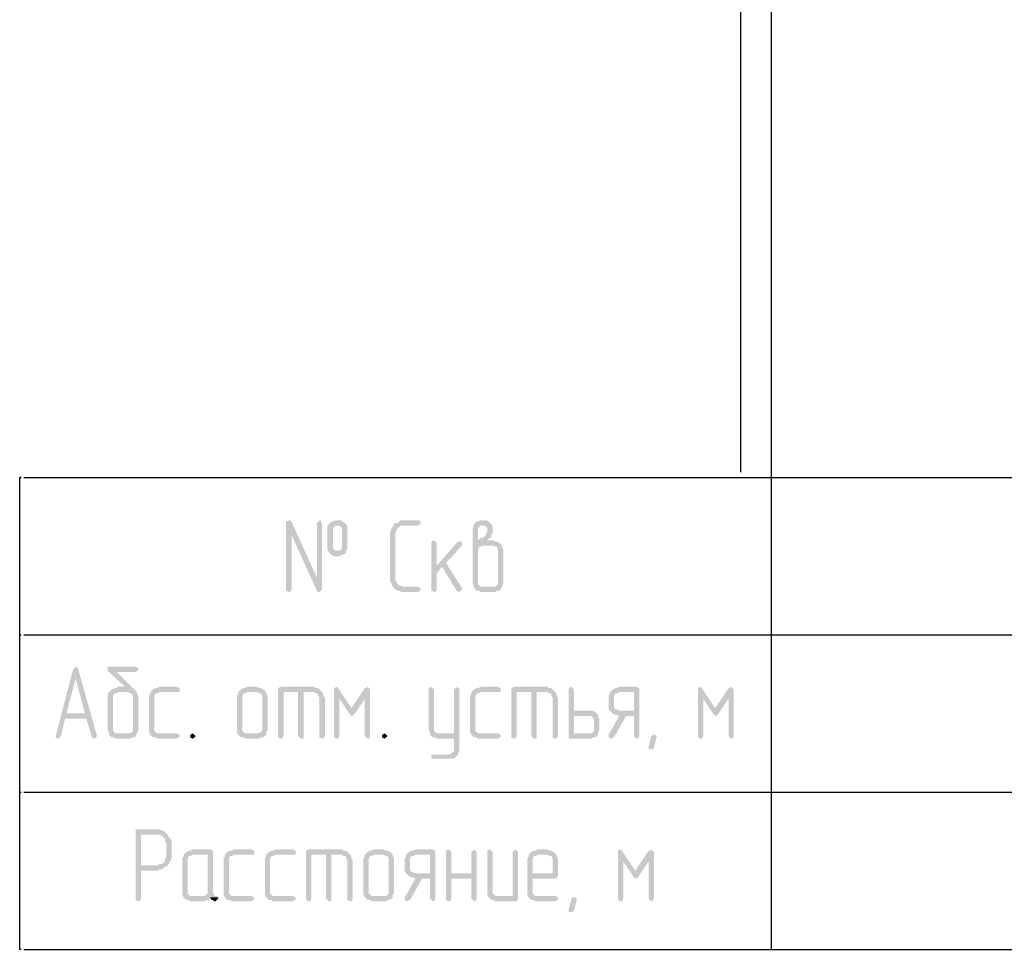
# Model space of a CAD drawing. Header units: millimetres. Extents: x -93479 to 1057970, y -66333 to 172656.
# Tile 60 of 256: x 163494 to 166624, y 18520 to 21475. Entities that reach past the tile are written whole.
import ezdxf

# ---------------------------------------------------------------- set-up
doc = ezdxf.new("R2010")
doc.units = ezdxf.units.MM
doc.layers.add('PDF _Геометрия', color=7, linetype='Continuous')
doc.layers.add('PDF _Сплошная заливка', color=7, linetype='Continuous')

# ---------------------------------------------------------------- blocks, each defined once
blk = doc.blocks.new('геология2')
at = {"layer": 'PDF _Сплошная заливка', "transparency": 33554559}
for points in [[(26.6372, -22.3101), (26.6338, -22.3118), (26.6338, -22.3134), (26.6405, -22.3284), (26.6722, -22.3984), (26.6738, -22.4001), (26.6755, -22.4001), (26.6772, -22.3984), (26.6788, -22.3968), (26.6722, -22.3818), (26.6405, -22.3118), (26.6388, -22.3101)], [(26.6338, -22.3134), (26.6338, -22.3984), (26.6372, -22.4001), (26.6388, -22.4001), (26.6405, -22.3968), (26.6405, -22.3284)], [(26.6755, -22.3101), (26.6738, -22.3118), (26.6722, -22.3134), (26.6722, -22.3818), (26.6788, -22.3968), (26.6788, -22.3134), (26.6772, -22.3118), (26.6772, -22.3101)], [(26.6972, -22.3101), (26.6955, -22.3101), (26.6922, -22.3118), (26.6905, -22.3118), (26.6888, -22.3134), (26.6872, -22.3151), (26.6855, -22.3168), (26.6855, -22.3468), (26.6872, -22.3501), (26.6972, -22.3484), (26.6955, -22.3484), (26.6938, -22.3468), (26.6922, -22.3451), (26.6922, -22.3418), (26.6922, -22.3201), (26.6938, -22.3184), (26.6955, -22.3168), (26.6972, -22.3168), (26.7088, -22.3151), (26.7072, -22.3134), (26.7038, -22.3118), (26.7022, -22.3101), (26.7005, -22.3101)], [(26.7088, -22.3151), (26.6972, -22.3168), (26.7005, -22.3168), (26.7022, -22.3184), (26.7038, -22.3201), (26.7038, -22.3234), (26.7038, -22.3451), (26.7022, -22.3468), (26.7005, -22.3484), (26.6972, -22.3484), (26.6872, -22.3501), (26.6888, -22.3518), (26.6905, -22.3534), (26.6938, -22.3551), (26.7005, -22.3551), (26.7038, -22.3534), (26.7055, -22.3534), (26.7072, -22.3518), (26.7088, -22.3501), (26.7088, -22.3484), (26.7105, -22.3451), (26.7105, -22.3184)], [(26.7988, -22.3101), (26.7772, -22.3101), (26.7755, -22.3118), (26.7738, -22.3134), (26.7705, -22.3134), (26.7688, -22.3151), (26.7672, -22.3184), (26.7655, -22.3201), (26.7655, -22.3218), (26.7638, -22.3251), (26.7638, -22.3868), (26.7655, -22.3884), (26.7655, -22.3901), (26.7672, -22.3934), (26.7688, -22.3951), (26.7705, -22.3968), (26.7738, -22.3984), (26.7755, -22.3984), (26.7788, -22.4001), (26.7988, -22.4001), (26.8005, -22.3984), (26.8022, -22.3984), (26.8022, -22.3951), (26.7988, -22.3934), (26.7805, -22.3934), (26.7772, -22.3918), (26.7755, -22.3918), (26.7738, -22.3901), (26.7722, -22.3884), (26.7705, -22.3851), (26.7705, -22.3251), (26.7722, -22.3218), (26.7738, -22.3201), (26.7755, -22.3184), (26.7772, -22.3168), (26.7988, -22.3168), (26.8005, -22.3151), (26.8022, -22.3151), (26.8022, -22.3118)], [(26.8805, -22.3101), (26.8772, -22.3101), (26.8738, -22.3118), (26.8722, -22.3118), (26.8705, -22.3134), (26.8688, -22.3151), (26.8688, -22.3168), (26.8672, -22.3201), (26.8672, -22.3901), (26.8688, -22.3918), (26.8688, -22.3951), (26.8705, -22.3968), (26.8722, -22.3984), (26.8755, -22.3984), (26.8772, -22.4001), (26.8955, -22.4001), (26.8972, -22.3984), (26.9005, -22.3984), (26.9022, -22.3968), (26.9038, -22.3934), (26.8772, -22.3934), (26.8755, -22.3918), (26.8738, -22.3901), (26.8738, -22.3468), (26.8755, -22.3434), (26.8772, -22.3434), (26.8805, -22.3418), (26.9038, -22.3418), (26.9022, -22.3401), (26.9005, -22.3384), (26.8972, -22.3368), (26.8955, -22.3368), (26.8922, -22.3351), (26.8738, -22.3351), (26.8738, -22.3201), (26.8755, -22.3184), (26.8772, -22.3168), (26.8805, -22.3168), (26.8905, -22.3151), (26.8888, -22.3134), (26.8872, -22.3118), (26.8838, -22.3101), (26.8822, -22.3101)], [(26.8905, -22.3151), (26.8805, -22.3168), (26.8822, -22.3168), (26.8838, -22.3184), (26.8855, -22.3201), (26.8855, -22.3234), (26.8855, -22.3251), (26.8838, -22.3268), (26.8838, -22.3284), (26.8822, -22.3301), (26.8805, -22.3318), (26.8788, -22.3318), (26.8755, -22.3334), (26.8738, -22.3351), (26.8855, -22.3351), (26.8872, -22.3334), (26.8888, -22.3318), (26.8905, -22.3318), (26.8905, -22.3284), (26.8922, -22.3268), (26.8922, -22.3184)], [(26.8188, -22.3351), (26.8155, -22.3368), (26.8155, -22.3384), (26.8155, -22.3984), (26.8172, -22.3984), (26.8188, -22.4001), (26.8205, -22.4001), (26.8222, -22.3968), (26.8222, -22.3768), (26.8288, -22.3684), (26.8222, -22.3668), (26.8222, -22.3384), (26.8205, -22.3368)], [(26.8505, -22.3368), (26.8488, -22.3368), (26.8222, -22.3668), (26.8288, -22.3684), (26.8472, -22.3984), (26.8505, -22.4001), (26.8522, -22.3984), (26.8538, -22.3968), (26.8538, -22.3951), (26.8338, -22.3634), (26.8538, -22.3418), (26.8538, -22.3368)], [(26.9038, -22.3418), (26.8922, -22.3418), (26.8955, -22.3434), (26.8972, -22.3434), (26.8988, -22.3468), (26.8988, -22.3901), (26.8972, -22.3918), (26.8955, -22.3934), (26.8805, -22.3934), (26.9038, -22.3934), (26.9038, -22.3918), (26.9055, -22.3901), (26.9055, -22.3468), (26.9038, -22.3434)], [(26.3672, -22.4968), (26.3455, -22.5801), (26.3455, -22.5818), (26.3488, -22.5834), (26.3505, -22.5818), (26.3522, -22.5801), (26.3572, -22.5584), (26.3838, -22.5584), (26.3588, -22.5518), (26.3705, -22.5084)], [(26.3705, -22.4934), (26.3688, -22.4951), (26.3672, -22.4968), (26.3705, -22.5084), (26.3822, -22.5518), (26.3588, -22.5518), (26.3838, -22.5584), (26.3905, -22.5801), (26.3922, -22.5834), (26.3938, -22.5834), (26.3955, -22.5818), (26.3972, -22.5801), (26.3738, -22.4968), (26.3722, -22.4934)], [(26.4455, -22.4934), (26.4105, -22.4934), (26.4105, -22.4984), (26.4322, -22.5184), (26.4238, -22.5184), (26.4205, -22.5201), (26.4188, -22.5201), (26.4155, -22.5218), (26.4138, -22.5234), (26.4122, -22.5251), (26.4105, -22.5268), (26.4105, -22.5734), (26.4122, -22.5751), (26.4122, -22.5784), (26.4138, -22.5801), (26.4155, -22.5818), (26.4188, -22.5818), (26.4205, -22.5834), (26.4388, -22.5834), (26.4405, -22.5818), (26.4438, -22.5818), (26.4455, -22.5801), (26.4472, -22.5768), (26.4205, -22.5768), (26.4188, -22.5751), (26.4172, -22.5734), (26.4172, -22.5301), (26.4188, -22.5268), (26.4205, -22.5268), (26.4238, -22.5251), (26.4472, -22.5251), (26.4455, -22.5234), (26.4222, -22.5001), (26.4455, -22.5001), (26.4472, -22.4984), (26.4488, -22.4984), (26.4488, -22.4951)], [(26.4472, -22.5251), (26.4355, -22.5251), (26.4388, -22.5268), (26.4405, -22.5268), (26.4422, -22.5301), (26.4422, -22.5734), (26.4405, -22.5751), (26.4388, -22.5768), (26.4238, -22.5768), (26.4472, -22.5768), (26.4472, -22.5751), (26.4488, -22.5734), (26.4488, -22.5301), (26.4472, -22.5268)], [(26.4972, -22.5184), (26.4755, -22.5184), (26.4722, -22.5201), (26.4705, -22.5201), (26.4672, -22.5218), (26.4655, -22.5234), (26.4638, -22.5251), (26.4638, -22.5268), (26.4622, -22.5301), (26.4622, -22.5751), (26.4638, -22.5784), (26.4655, -22.5801), (26.4672, -22.5818), (26.4705, -22.5818), (26.4722, -22.5834), (26.4972, -22.5834), (26.4988, -22.5818), (26.5005, -22.5818), (26.5005, -22.5784), (26.4972, -22.5768), (26.4722, -22.5768), (26.4705, -22.5751), (26.4688, -22.5734), (26.4688, -22.5301), (26.4705, -22.5268), (26.4722, -22.5268), (26.4755, -22.5251), (26.5005, -22.5251), (26.5005, -22.5201)], [(26.5738, -22.5251), (26.5738, -22.5268), (26.5722, -22.5301), (26.5722, -22.5751), (26.5738, -22.5784), (26.5755, -22.5801), (26.5772, -22.5818), (26.5805, -22.5818), (26.5822, -22.5834), (26.6005, -22.5834), (26.6022, -22.5818), (26.6055, -22.5818), (26.6072, -22.5801), (26.6088, -22.5784), (26.5855, -22.5768), (26.5822, -22.5768), (26.5805, -22.5751), (26.5788, -22.5734), (26.5788, -22.5301), (26.5805, -22.5268), (26.5822, -22.5268), (26.5855, -22.5251), (26.5972, -22.5251)], [(26.5972, -22.5184), (26.5855, -22.5184), (26.5822, -22.5201), (26.5805, -22.5201), (26.5772, -22.5218), (26.5755, -22.5234), (26.5738, -22.5251), (26.5972, -22.5251), (26.6005, -22.5268), (26.6022, -22.5268), (26.6038, -22.5301), (26.6038, -22.5734), (26.6022, -22.5751), (26.6005, -22.5768), (26.5855, -22.5768), (26.6088, -22.5784), (26.6088, -22.5751), (26.6105, -22.5734), (26.6105, -22.5301), (26.6088, -22.5268), (26.6088, -22.5251), (26.6072, -22.5234), (26.6055, -22.5218), (26.6022, -22.5201), (26.6005, -22.5201)], [(26.6688, -22.5184), (26.6272, -22.5184), (26.6238, -22.5201), (26.6238, -22.5218), (26.6238, -22.5818), (26.6272, -22.5834), (26.6288, -22.5834), (26.6305, -22.5801), (26.6305, -22.5251), (26.6788, -22.5251), (26.6772, -22.5234), (26.6755, -22.5218), (26.6738, -22.5201), (26.6705, -22.5201)], [(26.6488, -22.5251), (26.6488, -22.5801), (26.6505, -22.5818), (26.6522, -22.5834), (26.6555, -22.5834), (26.6555, -22.5801), (26.6555, -22.5251), (26.6688, -22.5251)], [(26.6788, -22.5251), (26.6488, -22.5251), (26.6688, -22.5251), (26.6705, -22.5268), (26.6738, -22.5268), (26.6738, -22.5301), (26.6755, -22.5318), (26.6755, -22.5818), (26.6788, -22.5834), (26.6805, -22.5834), (26.6822, -22.5801), (26.6822, -22.5318), (26.6805, -22.5301), (26.6805, -22.5268)], [(26.6972, -22.5184), (26.6938, -22.5201), (26.6938, -22.5218), (26.7005, -22.5334), (26.7138, -22.5534), (26.7155, -22.5451), (26.6988, -22.5201)], [(26.6938, -22.5218), (26.6938, -22.5818), (26.6972, -22.5834), (26.6988, -22.5834), (26.7005, -22.5801), (26.7005, -22.5334)], [(26.7355, -22.5184), (26.7338, -22.5201), (26.7322, -22.5201), (26.7155, -22.5451), (26.7138, -22.5534), (26.7155, -22.5551), (26.7188, -22.5534), (26.7322, -22.5334), (26.7388, -22.5218), (26.7372, -22.5201)], [(26.7388, -22.5218), (26.7322, -22.5334), (26.7322, -22.5801), (26.7338, -22.5818), (26.7355, -22.5834), (26.7372, -22.5834), (26.7388, -22.5801)], [(26.8155, -22.5184), (26.8122, -22.5201), (26.8122, -22.5218), (26.8122, -22.5734), (26.8138, -22.5751), (26.8138, -22.5784), (26.8255, -22.5768), (26.8222, -22.5768), (26.8205, -22.5751), (26.8188, -22.5734), (26.8188, -22.5218), (26.8172, -22.5201)], [(26.8472, -22.5184), (26.8455, -22.5201), (26.8438, -22.5218), (26.8438, -22.5768), (26.8255, -22.5768), (26.8138, -22.5784), (26.8155, -22.5801), (26.8172, -22.5818), (26.8205, -22.5818), (26.8222, -22.5834), (26.8438, -22.5834), (26.8438, -22.5984), (26.8422, -22.6001), (26.8405, -22.6018), (26.8372, -22.6034), (26.8155, -22.6034), (26.8155, -22.6084), (26.8422, -22.6084), (26.8455, -22.6068), (26.8472, -22.6051), (26.8488, -22.6034), (26.8488, -22.6018), (26.8505, -22.5984), (26.8505, -22.5201), (26.8488, -22.5201)], [(26.8988, -22.5184), (26.8772, -22.5184), (26.8738, -22.5201), (26.8722, -22.5201), (26.8688, -22.5218), (26.8672, -22.5234), (26.8655, -22.5251), (26.8655, -22.5268), (26.8638, -22.5301), (26.8638, -22.5751), (26.8655, -22.5784), (26.8672, -22.5801), (26.8688, -22.5818), (26.8722, -22.5818), (26.8738, -22.5834), (26.8988, -22.5834), (26.9005, -22.5818), (26.9022, -22.5818), (26.9022, -22.5784), (26.8988, -22.5768), (26.8738, -22.5768), (26.8722, -22.5751), (26.8705, -22.5734), (26.8705, -22.5301), (26.8722, -22.5268), (26.8738, -22.5268), (26.8772, -22.5251), (26.9022, -22.5251), (26.9022, -22.5201)], [(26.9605, -22.5184), (26.9188, -22.5184), (26.9155, -22.5201), (26.9155, -22.5218), (26.9155, -22.5818), (26.9188, -22.5834), (26.9205, -22.5834), (26.9222, -22.5801), (26.9222, -22.5251), (26.9705, -22.5251), (26.9688, -22.5234), (26.9672, -22.5218), (26.9655, -22.5201), (26.9622, -22.5201)], [(26.9405, -22.5251), (26.9405, -22.5801), (26.9422, -22.5818), (26.9438, -22.5834), (26.9472, -22.5834), (26.9472, -22.5801), (26.9472, -22.5251), (26.9605, -22.5251)], [(26.9705, -22.5251), (26.9405, -22.5251), (26.9605, -22.5251), (26.9622, -22.5268), (26.9655, -22.5268), (26.9655, -22.5301), (26.9672, -22.5318), (26.9672, -22.5818), (26.9705, -22.5834), (26.9722, -22.5834), (26.9738, -22.5801), (26.9738, -22.5318), (26.9722, -22.5301), (26.9722, -22.5268)], [(26.9905, -22.5184), (26.9872, -22.5201), (26.9872, -22.5218), (26.9872, -22.5818), (26.9888, -22.5834), (27.0155, -22.5834), (27.0172, -22.5818), (27.0205, -22.5818), (27.0222, -22.5801), (27.0238, -22.5784), (26.9938, -22.5768), (26.9938, -22.5551), (27.0122, -22.5551), (27.0238, -22.5534), (27.0222, -22.5518), (27.0205, -22.5501), (27.0172, -22.5484), (26.9938, -22.5484), (26.9938, -22.5218), (26.9922, -22.5201)], [(27.0388, -22.5251), (27.0388, -22.5268), (27.0372, -22.5301), (27.0372, -22.5468), (27.0388, -22.5484), (27.0505, -22.5484), (27.0472, -22.5468), (27.0455, -22.5468), (27.0438, -22.5434), (27.0438, -22.5301), (27.0455, -22.5268), (27.0472, -22.5268), (27.0505, -22.5251), (27.0688, -22.5251)], [(27.0722, -22.5184), (27.0505, -22.5184), (27.0472, -22.5201), (27.0455, -22.5201), (27.0422, -22.5218), (27.0405, -22.5234), (27.0388, -22.5251), (27.0688, -22.5251), (27.0688, -22.5484), (27.0388, -22.5484), (27.0405, -22.5501), (27.0422, -22.5518), (27.0455, -22.5534), (27.0472, -22.5534), (27.0505, -22.5551), (27.0688, -22.5551), (27.0688, -22.5801), (27.0705, -22.5818), (27.0722, -22.5834), (27.0738, -22.5834), (27.0755, -22.5801), (27.0755, -22.5201)], [(27.1522, -22.5184), (27.1488, -22.5201), (27.1488, -22.5218), (27.1555, -22.5334), (27.1688, -22.5534), (27.1705, -22.5451), (27.1538, -22.5201)], [(27.1488, -22.5218), (27.1488, -22.5818), (27.1522, -22.5834), (27.1538, -22.5834), (27.1555, -22.5801), (27.1555, -22.5334)], [(27.1905, -22.5184), (27.1888, -22.5201), (27.1872, -22.5201), (27.1705, -22.5451), (27.1688, -22.5534), (27.1705, -22.5551), (27.1738, -22.5534), (27.1872, -22.5334), (27.1938, -22.5218), (27.1922, -22.5201)], [(27.1938, -22.5218), (27.1872, -22.5334), (27.1872, -22.5801), (27.1888, -22.5818), (27.1905, -22.5834), (27.1922, -22.5834), (27.1938, -22.5801)], [(27.0238, -22.5534), (27.0122, -22.5551), (27.0155, -22.5551), (27.0172, -22.5568), (27.0188, -22.5584), (27.0188, -22.5734), (27.0172, -22.5751), (27.0155, -22.5768), (26.9938, -22.5768), (27.0238, -22.5784), (27.0238, -22.5751), (27.0255, -22.5734), (27.0255, -22.5584), (27.0238, -22.5551)], [(27.0505, -22.5551), (27.0372, -22.5784), (27.0372, -22.5818), (27.0405, -22.5834), (27.0422, -22.5818), (27.0438, -22.5818), (27.0588, -22.5551), (27.0688, -22.5551)], [(26.5172, -22.5768), (26.5138, -22.5784), (26.5138, -22.5801), (26.5138, -22.5818), (26.5172, -22.5834), (26.5188, -22.5818), (26.5205, -22.5801), (26.5188, -22.5784)], [(26.7572, -22.5768), (26.7538, -22.5784), (26.7538, -22.5801), (26.7538, -22.5818), (26.7572, -22.5834), (26.7588, -22.5818), (26.7605, -22.5801), (26.7588, -22.5784)], [(27.0972, -22.5818), (27.0938, -22.5951), (27.0922, -22.5968), (27.0872, -22.5968), (27.0872, -22.5934), (27.0905, -22.5801), (27.0922, -22.5784), (27.0955, -22.5784), (27.0972, -22.5801)], [(26.4705, -22.6968), (26.4455, -22.6968), (26.4455, -22.7001), (26.4455, -22.7851), (26.4488, -22.7868), (26.4505, -22.7868), (26.4522, -22.7834), (26.4522, -22.7484), (26.4738, -22.7484), (26.4755, -22.7468), (26.4788, -22.7468), (26.4805, -22.7451), (26.4822, -22.7434), (26.4838, -22.7434), (26.4522, -22.7418), (26.4522, -22.7034), (26.4705, -22.7034), (26.4838, -22.7018), (26.4822, -22.7001), (26.4805, -22.6984), (26.4788, -22.6984), (26.4755, -22.6968), (26.4738, -22.6968)], [(26.4838, -22.7018), (26.4705, -22.7034), (26.4755, -22.7034), (26.4788, -22.7051), (26.4805, -22.7068), (26.4822, -22.7084), (26.4822, -22.7118), (26.4838, -22.7134), (26.4838, -22.7318), (26.4822, -22.7334), (26.4822, -22.7368), (26.4805, -22.7384), (26.4788, -22.7401), (26.4755, -22.7401), (26.4738, -22.7418), (26.4522, -22.7418), (26.4838, -22.7434), (26.4872, -22.7401), (26.4872, -22.7384), (26.4888, -22.7368), (26.4905, -22.7334), (26.4905, -22.7101), (26.4888, -22.7084), (26.4872, -22.7068), (26.4855, -22.7034)], [(26.5388, -22.7218), (26.5172, -22.7218), (26.5138, -22.7234), (26.5122, -22.7234), (26.5088, -22.7251), (26.5072, -22.7268), (26.5055, -22.7284), (26.5355, -22.7284), (26.5355, -22.7768), (26.5338, -22.7784), (26.5322, -22.7801), (26.5172, -22.7801), (26.5472, -22.7801), (26.5438, -22.7801), (26.5438, -22.7784), (26.5422, -22.7751), (26.5422, -22.7234)], [(26.5905, -22.7218), (26.5688, -22.7218), (26.5655, -22.7234), (26.5638, -22.7234), (26.5605, -22.7251), (26.5588, -22.7268), (26.5572, -22.7284), (26.5572, -22.7301), (26.5555, -22.7334), (26.5555, -22.7784), (26.5572, -22.7818), (26.5588, -22.7834), (26.5605, -22.7851), (26.5638, -22.7851), (26.5655, -22.7868), (26.5905, -22.7868), (26.5922, -22.7851), (26.5938, -22.7851), (26.5938, -22.7818), (26.5905, -22.7801), (26.5655, -22.7801), (26.5638, -22.7784), (26.5622, -22.7768), (26.5622, -22.7334), (26.5638, -22.7301), (26.5655, -22.7301), (26.5688, -22.7284), (26.5938, -22.7284), (26.5938, -22.7234)], [(26.6422, -22.7218), (26.6205, -22.7218), (26.6172, -22.7234), (26.6155, -22.7234), (26.6122, -22.7251), (26.6105, -22.7268), (26.6088, -22.7284), (26.6088, -22.7301), (26.6072, -22.7334), (26.6072, -22.7784), (26.6088, -22.7818), (26.6105, -22.7834), (26.6122, -22.7851), (26.6155, -22.7851), (26.6172, -22.7868), (26.6422, -22.7868), (26.6438, -22.7851), (26.6455, -22.7851), (26.6455, -22.7818), (26.6422, -22.7801), (26.6172, -22.7801), (26.6155, -22.7784), (26.6138, -22.7768), (26.6138, -22.7334), (26.6155, -22.7301), (26.6172, -22.7301), (26.6205, -22.7284), (26.6455, -22.7284), (26.6455, -22.7234)], [(26.7038, -22.7218), (26.6622, -22.7218), (26.6588, -22.7234), (26.6588, -22.7251), (26.6588, -22.7851), (26.6622, -22.7868), (26.6638, -22.7868), (26.6655, -22.7834), (26.6655, -22.7284), (26.7138, -22.7284), (26.7122, -22.7268), (26.7105, -22.7251), (26.7088, -22.7234), (26.7055, -22.7234)], [(26.7555, -22.7218), (26.7438, -22.7218), (26.7405, -22.7234), (26.7388, -22.7234), (26.7355, -22.7251), (26.7338, -22.7268), (26.7322, -22.7284), (26.7555, -22.7284), (26.7588, -22.7301), (26.7605, -22.7301), (26.7622, -22.7334), (26.7622, -22.7768), (26.7605, -22.7784), (26.7588, -22.7801), (26.7438, -22.7801), (26.7672, -22.7818), (26.7672, -22.7784), (26.7688, -22.7768), (26.7688, -22.7334), (26.7672, -22.7301), (26.7672, -22.7284), (26.7655, -22.7268), (26.7638, -22.7251), (26.7605, -22.7234), (26.7588, -22.7234)], [(26.8172, -22.7218), (26.7955, -22.7218), (26.7922, -22.7234), (26.7905, -22.7234), (26.7872, -22.7251), (26.7855, -22.7268), (26.7838, -22.7284), (26.8138, -22.7284), (26.8138, -22.7518), (26.7838, -22.7518), (26.7855, -22.7534), (26.7872, -22.7551), (26.7905, -22.7568), (26.7922, -22.7568), (26.7955, -22.7584), (26.8138, -22.7584), (26.8138, -22.7834), (26.8155, -22.7851), (26.8172, -22.7868), (26.8188, -22.7868), (26.8205, -22.7834), (26.8205, -22.7234)], [(26.8372, -22.7218), (26.8338, -22.7234), (26.8338, -22.7251), (26.8338, -22.7851), (26.8372, -22.7868), (26.8388, -22.7868), (26.8405, -22.7834), (26.8405, -22.7584), (26.8655, -22.7584), (26.8405, -22.7518), (26.8405, -22.7251), (26.8388, -22.7234)], [(26.8688, -22.7218), (26.8672, -22.7234), (26.8655, -22.7251), (26.8655, -22.7518), (26.8405, -22.7518), (26.8655, -22.7584), (26.8655, -22.7834), (26.8672, -22.7851), (26.8688, -22.7868), (26.8705, -22.7868), (26.8722, -22.7834), (26.8722, -22.7251), (26.8705, -22.7234)], [(26.8888, -22.7218), (26.8855, -22.7234), (26.8855, -22.7251), (26.8855, -22.7784), (26.8872, -22.7818), (26.8988, -22.7801), (26.8955, -22.7801), (26.8938, -22.7784), (26.8922, -22.7768), (26.8922, -22.7251), (26.8905, -22.7234)], [(26.9205, -22.7218), (26.9188, -22.7234), (26.9172, -22.7251), (26.9172, -22.7801), (26.8988, -22.7801), (26.8872, -22.7818), (26.8888, -22.7834), (26.8905, -22.7851), (26.8938, -22.7851), (26.8955, -22.7868), (26.9222, -22.7868), (26.9238, -22.7834), (26.9238, -22.7251), (26.9222, -22.7234)], [(26.9605, -22.7218), (26.9488, -22.7218), (26.9455, -22.7234), (26.9438, -22.7234), (26.9405, -22.7251), (26.9388, -22.7268), (26.9372, -22.7284), (26.9605, -22.7284), (26.9638, -22.7301), (26.9655, -22.7301), (26.9672, -22.7334), (26.9672, -22.7518), (26.9422, -22.7518), (26.9738, -22.7551), (26.9738, -22.7334), (26.9722, -22.7301), (26.9722, -22.7284), (26.9705, -22.7268), (26.9688, -22.7251), (26.9655, -22.7234), (26.9638, -22.7234)], [(27.0522, -22.7218), (27.0488, -22.7234), (27.0488, -22.7251), (27.0555, -22.7368), (27.0688, -22.7568), (27.0705, -22.7484), (27.0538, -22.7234)], [(27.0905, -22.7218), (27.0888, -22.7234), (27.0872, -22.7234), (27.0705, -22.7484), (27.0688, -22.7568), (27.0705, -22.7584), (27.0738, -22.7568), (27.0872, -22.7368), (27.0938, -22.7251), (27.0922, -22.7234)], [(26.5055, -22.7284), (26.5055, -22.7301), (26.5038, -22.7334), (26.5038, -22.7784), (26.5055, -22.7818), (26.5072, -22.7834), (26.5088, -22.7851), (26.5122, -22.7851), (26.5138, -22.7868), (26.5322, -22.7868), (26.5338, -22.7851), (26.5372, -22.7851), (26.5388, -22.7834), (26.5388, -22.7818), (26.5488, -22.7818), (26.5472, -22.7801), (26.5138, -22.7801), (26.5122, -22.7784), (26.5105, -22.7768), (26.5105, -22.7334), (26.5122, -22.7301), (26.5138, -22.7301), (26.5172, -22.7284), (26.5355, -22.7284)], [(26.6838, -22.7284), (26.6838, -22.7834), (26.6855, -22.7851), (26.6872, -22.7868), (26.6905, -22.7868), (26.6905, -22.7834), (26.6905, -22.7284), (26.7038, -22.7284)], [(26.7138, -22.7284), (26.6838, -22.7284), (26.7038, -22.7284), (26.7055, -22.7301), (26.7088, -22.7301), (26.7088, -22.7334), (26.7105, -22.7351), (26.7105, -22.7851), (26.7138, -22.7868), (26.7155, -22.7868), (26.7172, -22.7834), (26.7172, -22.7351), (26.7155, -22.7334), (26.7155, -22.7301)], [(26.7322, -22.7284), (26.7322, -22.7301), (26.7305, -22.7334), (26.7305, -22.7784), (26.7322, -22.7818), (26.7338, -22.7834), (26.7355, -22.7851), (26.7388, -22.7851), (26.7405, -22.7868), (26.7588, -22.7868), (26.7605, -22.7851), (26.7638, -22.7851), (26.7655, -22.7834), (26.7672, -22.7818), (26.7438, -22.7801), (26.7405, -22.7801), (26.7388, -22.7784), (26.7372, -22.7768), (26.7372, -22.7334), (26.7388, -22.7301), (26.7405, -22.7301), (26.7438, -22.7284), (26.7555, -22.7284)], [(26.7838, -22.7284), (26.7838, -22.7301), (26.7822, -22.7334), (26.7822, -22.7501), (26.7838, -22.7518), (26.7955, -22.7518), (26.7922, -22.7501), (26.7905, -22.7501), (26.7888, -22.7468), (26.7888, -22.7334), (26.7905, -22.7301), (26.7922, -22.7301), (26.7955, -22.7284), (26.8138, -22.7284)], [(26.9372, -22.7284), (26.9372, -22.7301), (26.9355, -22.7334), (26.9355, -22.7784), (26.9372, -22.7818), (26.9388, -22.7834), (26.9405, -22.7851), (26.9438, -22.7851), (26.9455, -22.7868), (26.9705, -22.7868), (26.9722, -22.7851), (26.9738, -22.7851), (26.9738, -22.7818), (26.9705, -22.7801), (26.9455, -22.7801), (26.9438, -22.7784), (26.9422, -22.7768), (26.9422, -22.7584), (26.9705, -22.7584), (26.9722, -22.7568), (26.9738, -22.7551), (26.9422, -22.7518), (26.9422, -22.7334), (26.9438, -22.7301), (26.9455, -22.7301), (26.9488, -22.7284), (26.9605, -22.7284)], [(27.0488, -22.7251), (27.0488, -22.7851), (27.0522, -22.7868), (27.0538, -22.7868), (27.0555, -22.7834), (27.0555, -22.7368)], [(27.0938, -22.7251), (27.0872, -22.7368), (27.0872, -22.7834), (27.0888, -22.7851), (27.0905, -22.7868), (27.0922, -22.7868), (27.0938, -22.7834)], [(26.7955, -22.7584), (26.7822, -22.7818), (26.7822, -22.7851), (26.7855, -22.7868), (26.7872, -22.7851), (26.7888, -22.7851), (26.8038, -22.7584), (26.8138, -22.7584)], [(26.5488, -22.7818), (26.5388, -22.7818), (26.5405, -22.7851), (26.5422, -22.7851), (26.5438, -22.7868), (26.5455, -22.7868), (26.5472, -22.7851), (26.5488, -22.7834)], [(26.9972, -22.7851), (26.9938, -22.7984), (26.9922, -22.8001), (26.9872, -22.8001), (26.9872, -22.7968), (26.9905, -22.7834), (26.9922, -22.7818), (26.9955, -22.7818), (26.9972, -22.7834)]]:
    blk.add_hatch(color=256, dxfattribs=at).paths.add_polyline_path(points)
at = {"layer": 'PDF _Геометрия', "lineweight": 25}
for points in [[(27.2022, -19.6118), (27.2022, -22.2501)], [(27.2405, -19.6118), (27.2405, -22.6434)], [(26.3022, -22.8468), (26.3005, -22.8468), (26.3005, -22.2568), (26.3022, -22.2568), (26.3005, -22.2568)], [(26.3055, -22.2568), (31.3455, -22.2568), (31.3472, -22.2568)], [(27.2022, -22.2568), (27.2038, -22.2568)], [(27.2405, -22.2568), (27.2405, -22.8468)], [(26.3005, -22.4534), (26.3022, -22.4534)], [(26.3055, -22.4534), (31.3455, -22.4534), (31.3472, -22.4534)], [(26.3005, -22.6501), (26.3022, -22.6501)], [(26.3055, -22.6501), (31.3455, -22.6501), (31.3472, -22.6501)], [(27.2405, -22.6501), (27.2422, -22.6501)], [(26.3055, -22.8468), (31.3455, -22.8468), (31.3472, -22.8468)]]:
    blk.add_lwpolyline(points, dxfattribs=at)

msp = doc.modelspace()

# ---------------------------------------------------------------- block references
at = {"color": 7, "xscale": 2541.29606099, "yscale": 2541.29606099, "zscale": 2541.29606099}
msp.add_blockref('геология2', (96656.3, 76580.5), dxfattribs=at)

doc.saveas('drawing.dxf')
